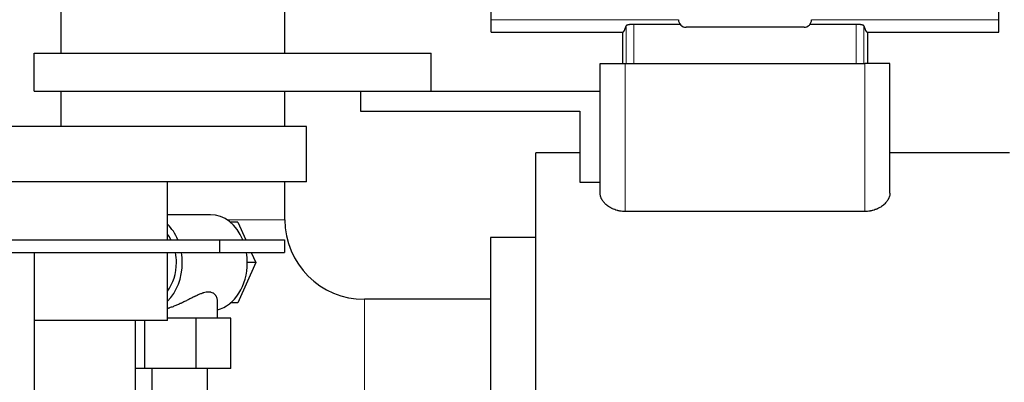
# Model space of a CAD drawing. Header units: inches. Extents: x 0 to 17820, y -10 to 12600.
# Tile 154 of 256: x 2659 to 3050, y 10750 to 10894. Entities that reach past the tile are written whole.
import ezdxf

# ---------------------------------------------------------------- set-up
doc = ezdxf.new("R2010")
doc.units = ezdxf.units.IN
doc.layers.add('1', color=7, linetype='Continuous', true_color=0xffffff)

msp = doc.modelspace()

# ---------------------------------------------------------------- linework, layer by layer
at = {"layer": '1', "color": 2, "linetype": 'Continuous', "lineweight": 25}
for p, q in [((2675.693, 11052.901), (2675.693, 10880.901)), ((2764.593, 10880.901), (2764.593, 11052.901)), ((2846.393, 10894.122), (2846.393, 10902.411)), ((3047.893, 10894.122), (3047.893, 10902.411)), ((2846.393, 10889.237), (2846.393, 10894.122)), ((2921.383, 10892.346), (2902.986, 10892.346)), ((2991.3, 10892.346), (2972.904, 10892.346)), ((3047.893, 10889.237), (3047.893, 10894.122)), ((2846.393, 10889.237), (2898.571, 10889.237)), ((2898.571, 10889.237), (2898.571, 10876.901)), ((2970.548, 10891.201), (2923.739, 10891.201)), ((2995.716, 10889.237), (3047.893, 10889.237)), ((2995.716, 10889.237), (2995.716, 10876.901)), ((2665.143, 10880.901), (2822.643, 10880.901)), ((2665.143, 10865.901), (2665.143, 10880.901)), ((2822.643, 10865.901), (2822.643, 10880.901)), ((2889.643, 10876.901), (2899.643, 10876.901)), ((2889.643, 10825.395), (2889.643, 10876.901)), ((2899.643, 10876.901), (2994.643, 10876.901)), ((3004.643, 10876.901), (2994.643, 10876.901)), ((3004.643, 10825.395), (3004.643, 10876.901)), ((2665.143, 10865.901), (2822.643, 10865.901)), ((2675.693, 10865.904), (2675.693, 10851.903)), ((2764.593, 10851.903), (2764.593, 10865.904)), ((2794.643, 10865.901), (2794.643, 10857.901)), ((2822.643, 10865.901), (2889.643, 10865.901)), ((2794.643, 10857.901), (2881.643, 10857.901)), ((2881.643, 10857.901), (2881.643, 10829.731)), ((2773.143, 10851.9), (2523.143, 10851.9)), ((2773.143, 10829.9), (2773.143, 10851.9)), ((2881.643, 10841.401), (2864.143, 10841.401)), ((2864.143, 10738.901), (2864.143, 10841.401)), ((3052.143, 10841.401), (3004.643, 10841.401)), ((2773.143, 10829.9), (2523.143, 10829.9)), ((2717.993, 10806.901), (2717.993, 10829.9)), ((2764.593, 10814.901), (2764.593, 10829.902)), ((2881.643, 10829.731), (2889.643, 10829.731)), ((2994.643, 10818.155), (2899.643, 10818.155)), ((2735.122, 10816.9), (2717.994, 10816.9)), ((2745.959, 10813.9), (2742.972, 10813.9)), ((2745.959, 10813.9), (2749.055, 10806.901)), ((2594.049, 10806.901), (2738.69, 10806.901)), ((2738.69, 10806.901), (2764.402, 10806.901)), ((2738.69, 10806.901), (2738.69, 10801.901)), ((2764.402, 10806.901), (2764.402, 10801.901)), ((2864.143, 10807.901), (2846.143, 10807.901)), ((2846.143, 10807.901), (2846.143, 10738.901)), ((2594.049, 10801.901), (2738.69, 10801.901)), ((2665.154, 10801.901), (2665.154, 10626.901)), ((2717.993, 10774.9), (2717.993, 10801.902)), ((2738.69, 10801.901), (2764.402, 10801.901)), ((2751.266, 10801.901), (2753.035, 10797.9)), ((2753.035, 10797.9), (2745.959, 10781.9)), ((2753.035, 10797.9), (2749.677, 10797.9)), ((2737.813, 10775.9), (2737.813, 10782.773)), ((2846.143, 10783.351), (2796.143, 10783.351)), ((2745.959, 10781.9), (2742.972, 10781.9)), ((2717.993, 10774.9), (2665.149, 10774.9)), ((2705.293, 10551.9), (2705.293, 10774.9)), ((2709.068, 10755.9), (2709.068, 10774.9)), ((2729.442, 10775.9), (2717.993, 10775.9)), ((2743.187, 10775.9), (2729.442, 10775.9)), ((2729.442, 10755.9), (2729.442, 10775.9)), ((2743.187, 10755.9), (2743.187, 10775.9)), ((2709.068, 10755.9), (2705.293, 10755.9)), ((2729.442, 10755.9), (2709.068, 10755.9)), ((2711.813, 10755.9), (2711.813, 10720.441)), ((2743.187, 10755.9), (2729.442, 10755.9)), ((2733.813, 10720.441), (2733.813, 10755.9))]:
    msp.add_line(p, q, dxfattribs=at)
at = {"layer": '1', "color": 110, "linetype": 'Continuous', "lineweight": 13}
for p, q in [((2920.744, 10894.122), (2846.393, 10894.122)), ((2899.995, 10891.781), (2899.995, 10876.901)), ((2902.986, 10892.346), (2902.986, 10876.901)), ((3047.893, 10894.122), (2973.543, 10894.122)), ((2991.3, 10892.346), (2991.3, 10876.901)), ((2994.292, 10891.781), (2994.292, 10876.901)), ((2899.643, 10818.155), (2899.643, 10876.901)), ((2994.643, 10818.155), (2994.643, 10876.901)), ((2764.593, 10814.901), (2741.619, 10814.901)), ((2796.143, 10783.351), (2796.143, 10738.901))]:
    msp.add_line(p, q, dxfattribs=at)
at = {"layer": '1', "color": 2, "linetype": 'Continuous', "lineweight": 25}
msp.add_arc((2796.143, 10814.901), 31.55, 180, 270, dxfattribs=at)
for centre, major_axis, ratio, start_param, end_param in [((2898.571, 11035.534), (0, 146.297), 0.0524078, 3.1415927, 3.3283319), ((2923.748, 10894.205), (-2.127, -2.127), 0.9972647, 5.4991567, 7.0672139), ((2970.539, 10894.205), (2.127, -2.127), 0.9972647, 5.4991567, 7.0672139), ((2995.716, 11035.534), (0, 146.297), 0.0524078, 2.9548534, 3.1415927), ((2735.122, 10797.9), (0, -19), 0.7660444, 2.0643209, 3.1415927), ((2709.314, 10797.9), (0, -19), 0.7660444, 2.0643209, 2.5027694), ((2709.314, 10797.9), (0, -16), 0.7660444, 2.168288, 2.35482), ((2709.314, 10797.9), (0, -16), 0.7660444, 1.5707963, 1.8235964), ((2709.314, 10797.9), (0, -19), 0.7660444, 1.5707963, 1.782952), ((2735.122, 10797.9), (0, -19), 0.7660444, 1.5707963, 1.782952), ((2709.314, 10797.9), (0, -19), 0.7660444, 0.6388232, 1.5707963), ((2709.314, 10797.9), (0, -16), 0.7660444, 0.7867726, 1.5707963), ((2735.122, 10797.9), (0, -19), 0.7660444, 0.1858448, 1.5707963)]:
    msp.add_ellipse(centre, major_axis=major_axis, ratio=ratio, start_param=start_param, end_param=end_param, dxfattribs=at)
for points, knots in [([(2902.986, 10892.346), (2902.89, 10892.346), (2902.794, 10892.345), (2902.604, 10892.341), (2902.416, 10892.336), (2902.231, 10892.326), (2902.093, 10892.318), (2902.047, 10892.315), (2901.956, 10892.308), (2901.911, 10892.305), (2901.778, 10892.293), (2901.691, 10892.285), (2901.563, 10892.271), (2901.521, 10892.267), (2901.438, 10892.257), (2901.398, 10892.252), (2901.278, 10892.236), (2901.124, 10892.213), (2900.982, 10892.188), (2900.879, 10892.168), (2900.845, 10892.161), (2900.796, 10892.15), (2900.78, 10892.147), (2900.748, 10892.139), (2900.669, 10892.121), (2900.539, 10892.088), (2900.387, 10892.041), (2900.3, 10892.007), (2900.251, 10891.986), (2900.242, 10891.982), (2900.223, 10891.973), (2900.196, 10891.96), (2900.171, 10891.948), (2900.125, 10891.922), (2900.072, 10891.887), (2900.036, 10891.852), (2900.009, 10891.816), (2900, 10891.798), (2899.995, 10891.781)], [0, 0, 0, 0, 0.0625, 0.0625, 0.125, 0.1875, 0.1875, 0.21875, 0.21875, 0.25, 0.25, 0.3125, 0.3125, 0.34375, 0.34375, 0.375, 0.375, 0.4375, 0.5, 0.5, 0.53125, 0.53125, 0.546875, 0.546875, 0.5625, 0.625, 0.6875, 0.75, 0.75, 0.765625, 0.765625, 0.78125, 0.8125, 0.8125, 0.875, 0.9375, 0.9375, 1, 1, 1, 1]), ([(2994.292, 10891.781), (2994.287, 10891.798), (2994.278, 10891.816), (2994.257, 10891.843), (2994.249, 10891.852), (2994.231, 10891.87), (2994.221, 10891.879), (2994.187, 10891.905), (2994.16, 10891.923), (2994.113, 10891.949), (2994.097, 10891.957), (2994.061, 10891.975), (2994.043, 10891.983), (2993.983, 10892.009), (2993.94, 10892.025), (2993.869, 10892.05), (2993.844, 10892.058), (2993.792, 10892.074), (2993.766, 10892.081), (2993.684, 10892.105), (2993.567, 10892.134), (2993.438, 10892.162), (2993.335, 10892.182), (2993.283, 10892.191), (2993.228, 10892.201), (2993.192, 10892.207), (2993.173, 10892.21), (2993.079, 10892.225), (2992.924, 10892.248), (2992.679, 10892.277), (2992.507, 10892.294), (2992.374, 10892.305), (2992.329, 10892.308), (2992.238, 10892.315), (2992.193, 10892.318), (2992.055, 10892.326), (2991.87, 10892.336), (2991.682, 10892.341), (2991.492, 10892.345), (2991.397, 10892.346), (2991.3, 10892.346)], [0, 0, 0, 0, 0.0625, 0.0625, 0.09375, 0.09375, 0.125, 0.125, 0.1875, 0.1875, 0.21875, 0.21875, 0.25, 0.25, 0.3125, 0.3125, 0.34375, 0.34375, 0.375, 0.375, 0.4375, 0.5, 0.5, 0.53125, 0.546875, 0.546875, 0.5625, 0.5625, 0.625, 0.6875, 0.75, 0.75, 0.78125, 0.78125, 0.8125, 0.8125, 0.875, 0.9375, 0.9375, 1, 1, 1, 1]), ([(2899.643, 10818.155), (2899.461, 10818.155), (2899.278, 10818.159), (2899.048, 10818.17), (2899.002, 10818.172), (2898.91, 10818.177), (2898.772, 10818.186), (2898.636, 10818.197), (2898.182, 10818.238), (2897.826, 10818.286), (2897.3, 10818.382), (2897.126, 10818.417), (2896.868, 10818.476), (2896.782, 10818.496), (2896.612, 10818.539), (2896.526, 10818.561), (2896.103, 10818.677), (2895.778, 10818.782), (2895.148, 10819.014), (2894.845, 10819.141), (2894.479, 10819.312), (2894.371, 10819.364), (2894.263, 10819.418), (2894.192, 10819.454), (2894.157, 10819.472), (2893.981, 10819.564), (2893.844, 10819.639), (2893.443, 10819.869), (2893.19, 10820.03), (2892.71, 10820.362), (2892.483, 10820.534), (2892.053, 10820.888), (2891.85, 10821.07), (2891.564, 10821.351), (2891.473, 10821.446), (2891.296, 10821.635), (2891.211, 10821.731), (2890.967, 10822.019), (2890.818, 10822.213), (2890.546, 10822.604), (2890.422, 10822.802), (2890.257, 10823.101), (2890.205, 10823.201), (2890.132, 10823.352), (2890.109, 10823.402), (2890.064, 10823.502), (2890.042, 10823.553), (2889.938, 10823.804), (2889.868, 10824.004), (2889.757, 10824.404), (2889.714, 10824.603), (2889.672, 10824.901), (2889.661, 10825), (2889.651, 10825.148), (2889.647, 10825.222), (2889.644, 10825.309), (2889.644, 10825.352), (2889.644, 10825.371), (2889.643, 10825.383), (2889.643, 10825.389), (2889.643, 10825.395)], [0, 0, 0, 0, 0.03125, 0.03125, 0.0390625, 0.0390625, 0.046875, 0.0625, 0.0625, 0.125, 0.125, 0.15625, 0.15625, 0.171875, 0.171875, 0.1875, 0.1875, 0.25, 0.25, 0.3125, 0.3125, 0.328125, 0.3359375, 0.3359375, 0.34375, 0.34375, 0.375, 0.375, 0.4375, 0.4375, 0.5, 0.5, 0.5625, 0.5625, 0.59375, 0.59375, 0.625, 0.625, 0.6875, 0.6875, 0.75, 0.75, 0.78125, 0.78125, 0.796875, 0.796875, 0.8125, 0.8125, 0.875, 0.875, 0.9375, 0.9375, 0.96875, 0.96875, 0.984375, 0.9921875, 0.9960937, 0.9980469, 0.9980469, 1, 1, 1, 1]), ([(3004.643, 10825.395), (3004.643, 10825.199), (3004.629, 10825.001), (3004.573, 10824.605), (3004.531, 10824.406), (3004.42, 10824.007), (3004.35, 10823.806), (3004.225, 10823.505), (3004.18, 10823.404), (3004.083, 10823.203), (3004.031, 10823.102), (3003.865, 10822.803), (3003.742, 10822.605), (3003.47, 10822.214), (3003.321, 10822.021), (3002.998, 10821.639), (3002.823, 10821.45), (3002.539, 10821.171), (3002.441, 10821.079), (3002.289, 10820.942), (3002.237, 10820.896), (3002.132, 10820.805), (3002.079, 10820.76), (3001.807, 10820.536), (3001.578, 10820.363), (3001.096, 10820.029), (3000.843, 10819.869), (3000.31, 10819.562), (3000.03, 10819.416), (2999.699, 10819.261), (2999.662, 10819.244), (2999.588, 10819.21), (2999.55, 10819.193), (2999.437, 10819.143), (2999.21, 10819.045), (2998.977, 10818.954), (2998.504, 10818.78), (2998.179, 10818.676), (2997.676, 10818.538), (2997.506, 10818.495), (2997.247, 10818.437), (2997.159, 10818.418), (2996.984, 10818.382), (2996.895, 10818.365), (2996.451, 10818.285), (2996.094, 10818.237), (2995.373, 10818.172), (2995.01, 10818.155), (2994.643, 10818.155)], [0, 0, 0, 0, 0.0625, 0.0625, 0.125, 0.125, 0.1875, 0.1875, 0.21875, 0.21875, 0.25, 0.25, 0.3125, 0.3125, 0.375, 0.375, 0.4375, 0.4375, 0.46875, 0.46875, 0.484375, 0.484375, 0.5, 0.5, 0.5625, 0.5625, 0.625, 0.625, 0.6875, 0.6875, 0.6953125, 0.6953125, 0.703125, 0.703125, 0.71875, 0.75, 0.75, 0.8125, 0.8125, 0.84375, 0.84375, 0.859375, 0.859375, 0.875, 0.875, 0.9375, 0.9375, 1, 1, 1, 1]), ([(2737.813, 10782.767), (2737.813, 10782.994), (2737.792, 10783.221), (2737.727, 10783.56), (2737.7, 10783.673), (2737.635, 10783.897), (2737.597, 10784.008), (2737.509, 10784.228), (2737.46, 10784.336), (2737.35, 10784.548), (2737.289, 10784.652), (2737.157, 10784.853), (2737.085, 10784.951), (2736.929, 10785.14), (2736.845, 10785.231), (2736.665, 10785.405), (2736.569, 10785.488), (2736.415, 10785.605), (2736.362, 10785.643), (2736.279, 10785.697), (2736.251, 10785.715), (2736.195, 10785.75), (2736.166, 10785.767), (2735.905, 10785.918), (2735.65, 10786.026), (2735.229, 10786.141), (2735.083, 10786.172), (2734.854, 10786.205), (2734.737, 10786.219), (2734.617, 10786.228), (2734.536, 10786.233), (2734.495, 10786.235), (2734.288, 10786.241), (2734.118, 10786.238), (2733.77, 10786.213), (2733.592, 10786.193), (2733.046, 10786.106), (2732.667, 10786.016), (2732.222, 10785.883), (2732.172, 10785.868), (2732.072, 10785.836), (2731.922, 10785.788), (2731.771, 10785.737), (2731.468, 10785.63), (2731.265, 10785.553), (2730.854, 10785.39), (2730.647, 10785.304), (2730.23, 10785.125), (2730.02, 10785.031), (2729.595, 10784.837), (2729.381, 10784.736), (2729.057, 10784.581), (2728.894, 10784.503), (2728.73, 10784.423), (2728.621, 10784.37), (2728.566, 10784.343), (2728.291, 10784.208), (2728.071, 10784.099), (2727.629, 10783.878), (2727.407, 10783.766), (2726.739, 10783.43), (2726.29, 10783.204), (2725.384, 10782.751), (2724.926, 10782.525), (2724.231, 10782.189), (2723.998, 10782.078), (2723.646, 10781.912), (2723.47, 10781.829), (2723.292, 10781.747), (2723.174, 10781.693), (2723.115, 10781.666), (2722.581, 10781.422), (2722.106, 10781.213), (2721.156, 10780.812), (2720.681, 10780.622), (2719.727, 10780.262), (2719.25, 10780.093), (2718.711, 10779.917), (2718.651, 10779.898), (2718.531, 10779.859), (2718.471, 10779.84), (2718.291, 10779.784), (2718.149, 10779.741), (2718.007, 10779.699), (2717.984, 10779.693)], [0, 0, 0, 0, 0.051059, 0.051059, 0.0766397, 0.0766397, 0.1022204, 0.1022204, 0.1278011, 0.1278011, 0.1533818, 0.1533818, 0.1789624, 0.1789624, 0.2045431, 0.2045431, 0.2301238, 0.2301238, 0.2429142, 0.2429142, 0.2493093, 0.2493093, 0.2557045, 0.2557045, 0.3068659, 0.3068659, 0.3324465, 0.3324465, 0.3452369, 0.351632, 0.351632, 0.3580272, 0.3580272, 0.3836079, 0.3836079, 0.4091886, 0.4091886, 0.4603499, 0.4603499, 0.4667451, 0.4667451, 0.4731403, 0.4859306, 0.4859306, 0.5115113, 0.5115113, 0.537092, 0.537092, 0.5626727, 0.5626727, 0.5882534, 0.5882534, 0.6010437, 0.6074389, 0.6074389, 0.613834, 0.613834, 0.6394147, 0.6394147, 0.6649954, 0.6649954, 0.7161568, 0.7161568, 0.7673181, 0.7673181, 0.7928988, 0.7928988, 0.8056891, 0.8120843, 0.8120843, 0.8184795, 0.8184795, 0.8696408, 0.8696408, 0.9208022, 0.9208022, 0.9719636, 0.9719636, 0.9783587, 0.9783587, 0.9847539, 0.9847539, 0.9975443, 1, 1, 1, 1])]:
    msp.add_open_spline(points, degree=3, knots=knots, dxfattribs=at)

doc.saveas('drawing.dxf')
